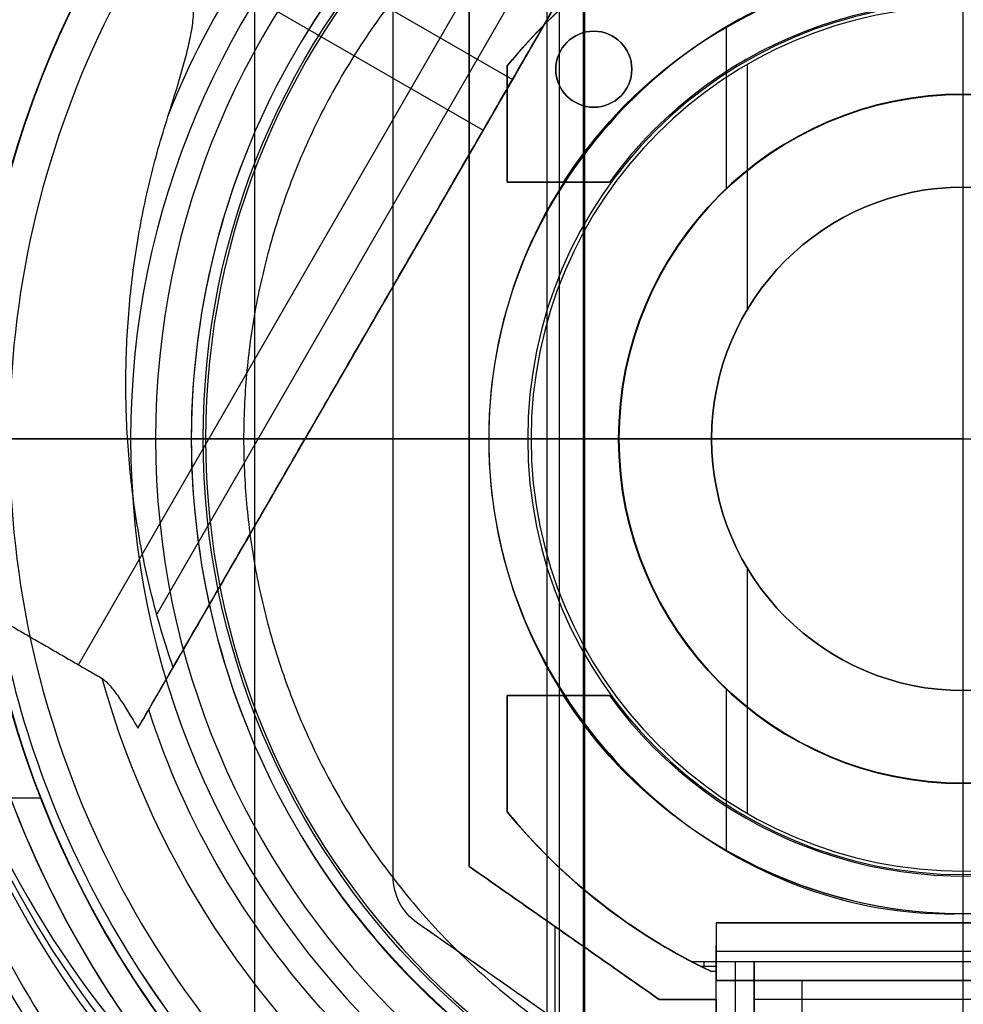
# Model space of a CAD drawing. Header units: millimetres. Extents: x 947 to 2267, y -3648 to -2328.
# Tile 6 of 14: x 1557 to 1607, y -3018 to -2966. Entities that reach past the tile are written whole.
import ezdxf

# ---------------------------------------------------------------- set-up
doc = ezdxf.new("R2010")
doc.units = ezdxf.units.MM

msp = doc.modelspace()

# ---------------------------------------------------------------- linework, layer by layer
at = {"color": 7, "true_color": 0xffffff}
for p, q in [((1569.769, -2923.576, 17.559), (1569.769, -3052.771, 17.559)), ((1602.376, -2936.294, 48.208), (1564.614, -3001.699, 30.772)), ((1599.718, -2936.603, 43.552), (1564.617, -2997.401, 27.344)), ((1560.495, -3000.056, 34.059), (1596.846, -2937.095, 50.844)), ((1585.155, -2950.226, 77.059), (1585.155, -3026.121, 77.059)), ((1585.803, -2953.561, 23.059), (1585.803, -3022.787, 23.059)), ((1587.064, -2953.533, 171.559), (1587.064, -3022.815, 171.559)), ((1587.127, -2953.642, 172.559), (1587.127, -3022.706, 172.559)), ((1563.277, -2957.684, 35.13), (1583.339, -2969.266, 35.13)), ((1562.686, -2960.896, 42.142), (1581.8, -2971.932, 42.142)), ((1577.064, -3011.194, 231.519), (1577.064, -2965.153, 231.519)), ((1581.064, -2965.674, 231.519), (1581.064, -3010.674, 231.519)), ((1594.576, -2966.543, 80.194), (1594.576, -2975.046, 80.194)), ((1583.064, -2974.674, 187.019), (1583.064, -2968.552, 187.019)), ((1585.619, -2968.728, 190.019), (1585.619, -2968.728, 184.019)), ((1589.619, -2968.728, 190.019), (1589.619, -2968.728, 184.019)), ((1595.691, -2968.475, 116.159), (1595.691, -2981.383, 116.159)), ((1583.473, -2969.034, 35.192), (1582.627, -2970.5, 42.523)), ((1583.064, -2971.613, 190.019), (1583.064, -2971.613, 184.019)), ((1586.572, -2974.674, 187.019), (1583.064, -2974.674, 187.019)), ((1585.753, -2974.674, 184.019), (1585.753, -2974.674, 190.019)), ((1532.473, -2988.174, 17.559), (1588.926, -2988.174, 17.559)), ((1564.558, -2988.174, 24.474), (1563.083, -2988.174, 29.015)), ((1563.246, -2988.174, 77.059), (1588.945, -2988.174, 77.059)), ((1566.436, -2988.174, 23.059), (1588.926, -2988.174, 23.059)), ((1567.064, -2988.174, 171.559), (1593.818, -2988.174, 171.559)), ((1567.19, -2988.174, 172.559), (1607.064, -2988.174, 172.559)), ((1577.064, -2988.174, 230.019), (1581.064, -2988.174, 230.019)), ((1577.064, -2988.174, 233.019), (1577.064, -2988.174, 230.019)), ((1581.064, -2988.174, 233.019), (1577.064, -2988.174, 233.019)), ((1581.064, -2988.174, 233.019), (1581.064, -2988.174, 230.019)), ((1582.087, -2988.174, 80.194), (1582.087, -2988.174, 114.115)), ((1582.087, -2988.174, 80.194), (1588.945, -2988.174, 80.194)), ((1584.318, -2988.174, 116.159), (1593.818, -2988.174, 116.159)), ((1588.926, -2988.174, 17.559), (1588.926, -2988.174, 23.059)), ((1588.945, -2988.174, 77.059), (1588.945, -2988.174, 80.194)), ((1593.818, -2988.174, 116.159), (1593.818, -2988.174, 171.559)), ((1607.064, -2988.174, 172.559), (1646.938, -2988.174, 172.559)), ((1595.691, -2994.964, 116.159), (1595.691, -3007.872, 116.159)), ((1594.576, -3001.301, 80.194), (1594.576, -3009.804, 80.194)), ((1586.572, -3001.674, 187.019), (1583.064, -3001.674, 187.019)), ((1583.064, -3007.795, 187.019), (1583.064, -3001.674, 187.019)), ((1585.753, -3001.674, 190.019), (1585.753, -3001.674, 184.019)), ((1583.064, -3004.735, 190.019), (1583.064, -3004.735, 184.019)), ((1556.923, -3007.065, 39.059), (1558.519, -3007.065, 39.059)), ((1591.064, -3017.674, 231.519), (1581.064, -3010.674, 231.519)), ((1594.064, -3024.656, 231.519), (1578.344, -3013.652, 231.519)), ((1585.564, -3013.824, 230.019), (1585.564, -3018.706, 230.019)), ((1620.064, -3013.63, 192.519), (1594.064, -3013.63, 192.519)), ((1586.064, -3014.174, 233.019), (1586.064, -3014.174, 230.019)), ((1594.064, -3020.458, 208.519), (1594.064, -3014.804, 208.519)), ((1620.064, -3015.152, 212.519), (1594.064, -3015.152, 212.519)), ((1593.409, -3015.674, 184.019), (1593.409, -3016.005, 187.823)), ((1595.064, -3015.674, 184.019), (1595.064, -3023.078, 221.935)), ((1594.064, -3015.935, 187.019), (1593.268, -3015.935, 187.019)), ((1620.064, -3016.674, 231.519), (1594.064, -3016.674, 231.519)), ((1598.564, -3016.674, 233.019), (1598.564, -3045.674, 233.019)), ((1594.064, -3017.674, 231.519), (1591.064, -3017.674, 231.519)), ((1592.564, -3017.674, 233.019), (1592.564, -3017.674, 230.019)), ((1618.064, -3017.674, 207.019), (1596.064, -3017.674, 207.019)), ((1596.064, -3017.674, 207.019), (1596.064, -3020.165, 207.019))]:
    msp.add_line(p, q, dxfattribs=at)
for centre, radius, start, end in [((1607.064, -2988.174, 17.559), 74.591, 90, 270), ((1607.064, -2988.174, 17.559), 74.591, 270, 90), ((1607.064, -2988.174, 61.309), 73.242, 90, 270), ((1607.064, -2988.174, 61.309), 73.242, 270, 90), ((1607.064, -2988.174, 60.99), 71.211, 90, 270), ((1607.064, -2988.174, 60.99), 71.211, 270, 90), ((1607.064, -2988.174, 18.434), 71.742, 112.5, 247.5), ((1607.064, -2988.174, 217.618), 65, 90, 270), ((1607.064, -2988.174, 217.618), 65, 270, 90), ((1607.064, -2988.174, 217.618), 64, 90, 270), ((1607.064, -2988.174, 217.618), 64, 270, 90), ((1607.064, -2988.174, 39.059), 53.582, 270, 90), ((1607.064, -2988.174, 37.555), 53.582, 270, 90), ((1607.064, -2988.174, 39.059), 52.091, 270, 90), ((1607.064, -2988.174, 49.559), 52.091, 270, 90), ((1607.064, -2988.174, 49.559), 52.091, 109.8895, 270), ((1607.064, -2988.174, 77.059), 43.818, 90, 270), ((1607.064, -2988.174, 77.059), 43.818, 270, 90), ((1607.064, -2988.174, 24.474), 42.506, 90, 270), ((1607.064, -2988.174, 24.474), 42.506, 270, 90), ((1607.064, -2988.174, 172.559), 39.874, 90, 270), ((1607.064, -2988.174, 172.559), 39.874, 270, 90), ((1607.064, -2988.174, 23.059), 40.628, 120, 150), ((1607.064, -2988.174, 40.622), 73.242, 154.03188, 247.25987), ((1607.064, -2988.174, 39.872), 70.942, 156.79882, 249.31133), ((1607.064, -2988.174, 187.019), 31, 116.4258, 140.732), ((1607.064, -2988.174, 184.019), 31, 117.4893, 140.732), ((1607.064, -2988.174, 80.194), 24.977, 90, 270), ((1607.064, -2988.174, 97.154), 24.977, 90, 270), ((1607.064, -2988.174, 80.194), 24.977, 270, 90), ((1607.064, -2988.174, 97.154), 24.977, 270, 90), ((1607.064, -2988.174, 116.167), 22.924, 90, 270), ((1607.064, -2988.174, 116.159), 22.746, 90, 270), ((1607.064, -2988.174, 184.019), 23, 3.7393, 144.0587), ((1607.064, -2988.174, 116.167), 22.924, 270, 90), ((1607.064, -2988.174, 116.159), 22.746, 270, 90), ((1587.619, -2968.728, 184.019), 2, 90, 270), ((1587.619, -2968.728, 184.019), 2, 270, 90), ((1607.064, -2988.174, 17.559), 18.138, 90, 270), ((1607.064, -2988.174, 20.309), 18.138, 90, 270), ((1607.064, -2988.174, 77.059), 18.119, 90, 270), ((1607.064, -2988.174, 78.627), 18.119, 90, 270), ((1607.064, -2988.174, 17.559), 18.138, 270, 90), ((1607.064, -2988.174, 20.309), 18.138, 270, 90), ((1607.064, -2988.174, 77.059), 18.119, 270, 90), ((1607.064, -2988.174, 78.627), 18.119, 270, 90), ((1607.064, -2988.174, 39.059), 53.582, 162.8505, 270), ((1607.064, -2988.174, 39.059), 52.091, 163.2248, 270), ((1607.064, -2988.174, 23.059), 40.628, 158.0939, 201.9061), ((1607.064, -2988.174, 116.159), 13.246, 90, 270), ((1607.064, -2988.174, 143.859), 13.246, 90, 270), ((1607.064, -2988.174, 116.159), 13.246, 270, 90), ((1607.064, -2988.174, 143.859), 13.246, 270, 90), ((1607.064, -2988.174, 37.555), 53.582, 170.1224, 270), ((1607.064, -2988.174, 184.019), 23, 215.9413, 356.2607), ((1607.064, -2988.174, 184.019), 31, 219.268, 242.5107), ((1607.064, -2988.174, 187.019), 31, 219.268, 243.5742), ((1607.064, -2988.174, 23.059), 40.628, 210, 240), ((1607.064, -2988.174, 34.059), 51.591, 210.3917, 230.2258)]:
    msp.add_arc(centre, radius, start, end, dxfattribs=at)
at = {"color": 7, "true_color": 0xffffff, "extrusion": (0, 0, -1)}
for centre, radius, start, end in [((-1607.064, -2988.174, -61.309), 70.942, 270, 90), ((-1607.064, -2988.174, -18.434), 70.942, 270, 90), ((-1607.064, -2988.174, -61.309), 70.942, 90, 270), ((-1607.064, -2988.174, -18.434), 70.942, 90, 270), ((-1607.064, -2988.174, -231.559), 65, 270, 90), ((-1607.064, -2988.174, -231.559), 65, 90, 270), ((-1607.064, -2988.174, -231.559), 64, 270, 90), ((-1607.064, -2988.174, -231.559), 64, 90, 270), ((-1607.064, -2988.174, -60.059), 52.091, 270, 90), ((-1607.064, -2988.174, -60.059), 52.091, 90, 270), ((-1607.064, -2988.174, -34.059), 47.035, 90, 270), ((-1607.064, -2988.174, -171.559), 40, 270, 90), ((-1607.064, -2988.174, -171.559), 40, 90, 270), ((-1607.064, -2988.174, -190.019), 25, 32.6836, 176.5602), ((-1587.619, -2968.728, -190.019), 2, 270, 90), ((-1587.619, -2968.728, -187.019), 2, 270, 90), ((-1587.619, -2968.728, -190.019), 2, 90, 270), ((-1587.619, -2968.728, -187.019), 2, 90, 270), ((-1607.064, -2988.174, -23.059), 18.138, 270, 90), ((-1607.064, -2988.174, -80.194), 18.119, 270, 90), ((-1607.064, -2988.174, -23.059), 18.138, 90, 270), ((-1607.064, -2988.174, -80.194), 18.119, 90, 270), ((-1607.064, -2988.174, -171.559), 13.246, 270, 90), ((-1607.064, -2988.174, -171.559), 13.246, 90, 270), ((-1607.064, -2988.174, -190.019), 25, 183.4398, 327.3164), ((-1607.064, -2988.174, -34.059), 47.035, 270, 344.453), ((-1580.064, -3011.194, -233.019), 3, 304.992, 0), ((-1580.064, -3011.194, -230.019), 3, 304.992, 0), ((-1580.064, -3011.194, -231.519), 3, 304.992, 0)]:
    msp.add_arc(centre, radius, start, end, dxfattribs=at)
at = {"color": 7, "true_color": 0xffffff, "extrusion": (-0.000864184, -0.224949, 0.97437)}
msp.add_arc((1616.187, -2896.093, 705.051), 53.78, 120.9456, 239.0544, dxfattribs=at)
at = {"color": 7, "true_color": 0xffffff, "extrusion": (0.000864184, 0.224949, -0.97437)}
for centre in [(-1616.187, -2896.093, -707.812), (-1616.187, -2896.093, -710.551)]:
    msp.add_arc(centre, 53.78, 300.9456, 59.0544, dxfattribs=at)
at = {"color": 7, "true_color": 0xffffff, "extrusion": (-3.78754e-08, 3.09653e-08, -1)}
msp.add_arc((-1607.064, -2988.174, -190.019), 31, 39.268, 64.6792, dxfattribs=at)
at = {"color": 7, "true_color": 0xffffff, "extrusion": (0, 1, 0)}
for centre, radius, start, end in [((-1563.589, 64.948, -2988.174), 12.116, 56.282, 88.3747), ((-1566.436, 25.013, -2988.174), 1.953, 270, 343.993), ((-1584.139, 114.115, -2988.174), 2.052, 0, 94.9912)]:
    msp.add_arc(centre, radius, start, end, dxfattribs=at)
at = {"color": 7, "true_color": 0xffffff, "extrusion": (-1.29642e-08, -1.0599e-08, -1)}
msp.add_arc((-1607.064, -2988.174, -190.019), 31, 295.3208, 320.732, dxfattribs=at)
at = {"color": 7, "true_color": 0xffffff}
for points, weights, knots in [([(1607.064, -2913.542, 17.261), (1532.432, -2913.542, 17.261), (1532.432, -2988.174, 17.261), (1532.432, -3062.806, 17.261), (1607.064, -3062.806, 17.261)], [1, 0.707106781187, 1, 0.707106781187, 1], [230.981899, 230.981899, 230.981899, 346.472848, 346.472848, 461.963797, 461.963797, 461.963797]), ([(1607.064, -3062.806, 17.261), (1681.696, -3062.806, 17.261), (1681.696, -2988.174, 17.261), (1681.696, -2913.542, 17.261), (1607.064, -2913.542, 17.261)], [1, 0.707106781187, 1, 0.707106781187, 1], [0, 0, 0, 115.490949, 115.490949, 230.981899, 230.981899, 230.981899]), ([(1602.105, -2915.099, 55.849), (1563.154, -2917.743, 50.824), (1543.634, -2951.553, 41.811), (1523.242, -2986.872, 32.395), (1542.528, -3022.808, 27.436)], [0.861638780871, 0.819142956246, 1, 0.812581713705, 0.865016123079], [-162.369697, -162.369697, -162.369697, -82.939938, -82.939938, 0, 0, 0]), ([(1541.116, -3020.039, 20.105), (1524.249, -2985.129, 25.138), (1543.634, -2951.553, 34.089), (1564.173, -2915.978, 43.572), (1605.239, -2914.954, 48.517)], [0.861164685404, 0.820167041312, 1, 0.811482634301, 0.865639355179], [-162.420204, -162.420204, -162.420204, -83.533367, -83.533367, 0, 0, 0]), ([(1607.064, -2916.729, 60.565), (1535.619, -2916.729, 60.565), (1535.619, -2988.174, 60.565), (1535.619, -3059.618, 60.565), (1607.064, -3059.618, 60.565)], [1, 0.707106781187, 1, 0.707106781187, 1], [222.862872, 222.862872, 222.862872, 334.294308, 334.294308, 445.725744, 445.725744, 445.725744]), ([(1607.064, -3059.618, 60.565), (1678.509, -3059.618, 60.565), (1678.509, -2988.174, 60.565), (1678.509, -2916.729, 60.565), (1607.064, -2916.729, 60.565)], [1, 0.707106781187, 1, 0.707106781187, 1], [0, 0, 0, 111.431436, 111.431436, 222.862872, 222.862872, 222.862872]), ([(1607.064, -2917.231, 48.273), (1566.105, -2917.231, 43.545), (1545.626, -2952.703, 34.089), (1525.71, -2987.198, 24.893), (1544.793, -3022.161, 20.105)], [0.868347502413, 0.807007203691, 1, 0.811314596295, 0.865736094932], [-164.264878, -164.264878, -164.264878, -80.998221, -80.998221, 0, 0, 0]), ([(1546.485, -3025.092, 27.436), (1524.582, -2989.152, 32.094), (1545.626, -2952.703, 41.811), (1565.692, -2917.948, 51.076), (1605.817, -2917.242, 55.849)], [0.871188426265, 0.802734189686, 1, 0.810165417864, 0.866408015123], [-167.14182, -167.14182, -167.14182, -81.6011, -81.6011, 0, 0, 0]), ([(1607.064, -2917.231, 27.627), (1648.023, -2917.231, 32.355), (1668.502, -2952.703, 41.811), (1688.568, -2987.457, 51.076), (1669.116, -3022.559, 55.849)], [0.868347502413, 0.807007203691, 1, 0.810165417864, 0.866408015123], [-164.867757, -164.867757, -164.867757, -81.6011, -81.6011, 0, 0, 0]), ([(1607.064, -2930.161, 183.326), (1549.051, -2930.161, 183.326), (1549.051, -2988.174, 183.326), (1549.051, -3046.187, 183.326), (1607.064, -3046.187, 183.326)], [0.894552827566, 0.632544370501, 0.894552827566, 0.632544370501, 0.894552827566], [0, 0, 0, 130, 130, 260, 260, 260]), ([(1607.064, -3046.187, 183.326), (1665.077, -3046.187, 183.326), (1665.077, -2988.174, 183.326), (1665.077, -2930.161, 183.326), (1607.064, -2930.161, 183.326)], [0.894552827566, 0.632544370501, 0.894552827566, 0.632544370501, 0.894552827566], [0, 0, 0, 130, 130, 260, 260, 260]), ([(1607.064, -2930.912, 183.989), (1549.802, -2930.912, 183.989), (1549.802, -2988.174, 183.989), (1549.802, -3045.436, 183.989), (1607.064, -3045.436, 183.989)], [0.895143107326, 0.632961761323, 0.895143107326, 0.632961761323, 0.895143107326], [0, 0, 0, 128, 128, 256, 256, 256]), ([(1607.064, -3045.436, 183.989), (1664.326, -3045.436, 183.989), (1664.326, -2988.174, 183.989), (1664.326, -2930.912, 183.989), (1607.064, -2930.912, 183.989)], [0.895143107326, 0.632961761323, 0.895143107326, 0.632961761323, 0.895143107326], [0, 0, 0, 128, 128, 256, 256, 256]), ([(1602.376, -2936.294, 51.642), (1575.463, -2938.726, 48.049), (1561.952, -2962.128, 41.811), (1558.932, -2967.358, 40.417), (1557.189, -2973.139, 39.059)], [0.859873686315, 0.823129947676, 1, 0.954182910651, 0.922700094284], [-67.380367, -67.380367, -67.380367, -12.386666, -12.386666, 0, 0, 0]), ([(1607.064, -2950.303, 4.276), (1569.193, -2950.303, 4.276), (1569.193, -2988.174, 4.276), (1569.193, -3026.045, 4.276), (1607.064, -3026.045, 4.276)], [0.989224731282, 0.699487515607, 0.989224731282, 0.699487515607, 0.989224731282], [0, 0, 0, 148.085002, 148.085002, 296.170004, 296.170004, 296.170004])]:
    msp.add_rational_spline(points, weights, degree=2, knots=knots, dxfattribs=at)
for points, degree in [([(1607.064, -2970.036, 17.559), (1607.064, -2913.583, 17.559)], 1), ([(1607.064, -2988.174), (1607.064, -2975.279, 0.137), (1607.064, -2950.054, 2.983), (1607.064, -2925.959, 10.971), (1607.064, -2914.194, 16.251)], 3), ([(1607.064, -2914.931, 19.934), (1597.438, -2914.835, 19.934), (1578.324, -2918.79, 19.934), (1553.92, -2935.023, 19.934), (1537.637, -2959.418, 19.934), (1531.914, -2988.174, 19.934), (1537.637, -3016.929, 19.934), (1553.92, -3041.324, 19.934), (1578.324, -3057.558, 19.934), (1597.438, -3061.513, 19.934), (1607.064, -3061.416, 19.934)], 3), ([(1607.064, -3061.416, 19.934), (1616.69, -3061.513, 19.934), (1635.804, -3057.558, 19.934), (1660.208, -3041.324, 19.934), (1676.491, -3016.929, 19.934), (1682.214, -2988.174, 19.934), (1676.491, -2959.418, 19.934), (1660.208, -2935.023, 19.934), (1635.804, -2918.79, 19.934), (1616.69, -2914.835, 19.934), (1607.064, -2914.931, 19.934)], 3), ([(1578.753, -2919.825, 16.251), (1569.818, -2923.557, 16.251), (1553.385, -2934.488, 16.251), (1536.938, -2959.129, 16.251), (1531.158, -2988.174, 16.251), (1536.938, -3017.219, 16.251), (1553.385, -3041.859, 16.251), (1569.818, -3052.791, 16.251), (1578.753, -3056.522, 16.251)], 3), ([(1579.609, -2921.892, 18.434), (1570.945, -2925.511, 18.434), (1555.009, -2936.112, 18.434), (1539.058, -2960.007, 18.434), (1533.453, -2988.174, 18.434), (1539.058, -3016.34, 18.434), (1555.009, -3040.236, 18.434), (1570.945, -3050.837, 18.434), (1579.609, -3054.455, 18.434)], 3), ([(1607.064, -2923.174, 203.676), (1598.521, -2923.088, 203.676), (1581.558, -2926.598, 203.676), (1559.901, -2941.005, 203.676), (1545.45, -2962.654, 203.676), (1540.371, -2988.174, 203.676), (1545.45, -3013.693, 203.676), (1559.901, -3035.343, 203.676), (1581.558, -3049.75, 203.676), (1598.521, -3053.259, 203.676), (1607.064, -3053.174, 203.676)], 3), ([(1607.064, -3053.174, 203.676), (1615.607, -3053.259, 203.676), (1632.57, -3049.75, 203.676), (1654.227, -3035.343, 203.676), (1668.678, -3013.693, 203.676), (1673.757, -2988.174, 203.676), (1668.678, -2962.654, 203.676), (1654.227, -2941.005, 203.676), (1632.57, -2926.598, 203.676), (1615.607, -2923.088, 203.676), (1607.064, -2923.174, 203.676)], 3), ([(1607.064, -2924.174, 203.676), (1598.653, -2924.09, 203.676), (1581.951, -2927.545, 203.676), (1560.627, -2941.73, 203.676), (1546.398, -2963.047, 203.676), (1541.397, -2988.174, 203.676), (1546.398, -3013.301, 203.676), (1560.627, -3034.617, 203.676), (1581.951, -3048.802, 203.676), (1598.653, -3052.258, 203.676), (1607.064, -3052.174, 203.676)], 3), ([(1607.064, -3052.174, 203.676), (1615.475, -3052.258, 203.676), (1632.177, -3048.802, 203.676), (1653.501, -3034.617, 203.676), (1667.73, -3013.301, 203.676), (1672.731, -2988.174, 203.676), (1667.73, -2963.047, 203.676), (1653.501, -2941.73, 203.676), (1632.177, -2927.545, 203.676), (1615.475, -2924.09, 203.676), (1607.064, -2924.174, 203.676)], 3), ([(1607.064, -3041.756, 36.051), (1615.134, -3041.873, 36.051), (1631.08, -3038.043, 36.051), (1650.393, -3022.737, 36.051), (1661.084, -3000.499, 36.051), (1661.084, -2975.849, 36.051), (1650.393, -2953.611, 36.051), (1631.08, -2938.305, 36.051), (1615.134, -2934.475, 36.051), (1607.064, -2934.592, 36.051)], 3), ([(1563.63, -3003.403, 33.752), (1602.376, -2936.294, 51.642)], 1), ([(1602.376, -2936.294, 43.92), (1565.479, -3000.201, 26.884)], 1), ([(1607.064, -2937.969, 75.023), (1599.502, -2937.859, 75.023), (1584.562, -2941.448, 75.023), (1566.466, -2955.789, 75.023), (1556.448, -2976.625, 75.023), (1556.448, -2999.722, 75.023), (1566.466, -3020.558, 75.023), (1584.562, -3034.9, 75.023), (1599.502, -3038.488, 75.023), (1607.064, -3038.378, 75.023)], 3), ([(1607.064, -3038.378, 75.023), (1614.626, -3038.488, 75.023), (1629.566, -3034.9, 75.023), (1647.662, -3020.558, 75.023), (1657.679, -2999.722, 75.023), (1657.679, -2976.625, 75.023), (1647.662, -2955.789, 75.023), (1629.566, -2941.448, 75.023), (1614.626, -2937.859, 75.023), (1607.064, -2937.969, 75.023)], 3), ([(1607.064, -2943.012, 32.648), (1615.044, -2942.835, 32.648), (1630.653, -2947.316, 32.648), (1648.017, -2964.517, 32.648), (1654.33, -2988.174, 32.648), (1648.017, -3011.831, 32.648), (1630.653, -3029.032, 32.648), (1615.044, -3033.513, 32.648), (1607.064, -3033.336, 32.648)], 3), ([(1565.208, -2971.213, 32.648), (1567.384, -2965.63, 32.648), (1574.141, -2955.587, 32.648), (1589.227, -2945.423, 32.648), (1601.072, -2942.932, 32.648), (1607.064, -2943.012, 32.648)], 3), ([(1607.064, -2970.055, 77.059), (1607.064, -2944.356, 77.059)], 1), ([(1607.064, -2970.036, 23.059), (1607.064, -2947.545, 23.059)], 1), ([(1607.064, -2974.928, 171.559), (1607.064, -2948.174, 171.559)], 1), ([(1607.064, -3028.048, 172.559), (1607.064, -2948.299, 172.559)], 1), ([(1586.75, -2952.989, 23.059), (1580.636, -2956.575, 23.059), (1570.222, -2966.892, 23.059), (1564.542, -2988.174, 23.059), (1570.222, -3009.456, 23.059), (1580.636, -3019.772, 23.059), (1586.75, -3023.359, 23.059)], 3), ([(1607.064, -2963.197, 114.115), (1601.698, -2963.012, 114.115), (1591.448, -2966.681, 114.115), (1581.682, -2979.902, 114.115), (1581.682, -2996.446, 114.115), (1591.448, -3009.667, 114.115), (1601.698, -3013.335, 114.115), (1607.064, -3013.151, 114.115)], 3), ([(1607.064, -3013.151, 114.115), (1612.43, -3013.335, 114.115), (1622.68, -3009.667, 114.115), (1632.446, -2996.446, 114.115), (1632.446, -2979.902, 114.115), (1622.68, -2966.681, 114.115), (1612.43, -2963.012, 114.115), (1607.064, -2963.197, 114.115)], 3), ([(1607.064, -2970.055, 80.194), (1607.064, -2963.197, 80.194)], 1), ([(1577.064, -3011.194, 230.019), (1577.064, -2965.153, 230.019)], 1), ([(1577.064, -3011.194, 233.019), (1577.064, -2965.153, 233.019)], 1), ([(1581.064, -3010.674, 230.019), (1581.064, -2965.674, 230.019)], 1), ([(1581.064, -2965.674, 233.019), (1581.064, -3010.674, 233.019)], 1), ([(1607.064, -2974.928, 116.159), (1607.064, -2965.428, 116.159)], 1), ([(1587.619, -2966.728, 184.019), (1587.619, -2966.728, 190.019)], 1), ([(1583.064, -2968.552, 184.019), (1583.064, -2968.552, 190.019)], 1), ([(1583.064, -2968.552, 184.019), (1583.064, -2974.674, 184.019)], 1), ([(1583.064, -2974.674, 190.019), (1583.064, -2968.552, 190.019)], 1), ([(1607.064, -2970.036, 23.059), (1607.064, -2970.036, 17.559)], 1), ([(1607.064, -2970.055, 80.194), (1607.064, -2970.055, 77.059)], 1), ([(1587.619, -2970.728, 190.019), (1587.619, -2970.728, 184.019)], 1), ([(1583.064, -2974.674, 184.019), (1583.064, -2974.674, 190.019)], 1), ([(1583.064, -2974.674, 184.019), (1588.443, -2974.674, 184.019)], 1), ([(1586.022, -2974.674, 190.019), (1583.064, -2974.674, 190.019)], 1), ([(1607.064, -2974.928, 171.559), (1607.064, -2974.928, 116.159)], 1), ([(1553.523, -2986.072, 36.051), (1553.264, -2991.829, 36.051), (1554.728, -3003.38, 36.051), (1562.214, -3019.171, 36.051), (1574.332, -3031.774, 36.051), (1589.816, -3039.873, 36.051), (1601.301, -3041.789, 36.051), (1607.064, -3041.756, 36.051)], 3), ([(1607.064, -3062.154, 16.251), (1607.064, -3050.388, 10.971), (1607.064, -3026.293, 2.983), (1607.064, -3001.069, 0.137), (1607.064, -2988.174)], 3), ([(1556.354, -2997.665, 34.059), (1561.75, -3000.78, 34.059)], 1), ([(1556.354, -2997.665, 34.059), (1557.4, -3003.511, 34.059), (1561.681, -3014.784, 34.059), (1573.39, -3028.634, 34.059), (1589.106, -3037.631, 34.059), (1601.038, -3039.793, 34.059), (1607.064, -3039.765, 34.059)], 3), ([(1607.064, -3028.174, 171.559), (1607.064, -3001.42, 171.559)], 1), ([(1607.064, -3001.42, 116.159), (1607.064, -3001.42, 171.559)], 1), ([(1607.064, -3010.92, 116.159), (1607.064, -3001.42, 116.159)], 1), ([(1588.443, -3001.674, 184.019), (1583.064, -3001.674, 184.019)], 1), ([(1583.064, -3001.674, 184.019), (1583.064, -3001.674, 190.019)], 1), ([(1583.064, -3001.674, 190.019), (1586.022, -3001.674, 190.019)], 1), ([(1583.064, -3001.674, 184.019), (1583.064, -3007.795, 184.019)], 1), ([(1583.064, -3007.795, 190.019), (1583.064, -3001.674, 190.019)], 1), ([(1607.064, -3033.336, 32.648), (1600.738, -3033.433, 32.648), (1588.263, -3030.649, 32.648), (1572.68, -3019.404, 32.648), (1566.106, -3008.444, 32.648), (1564.204, -3002.409, 32.648)], 3), ([(1607.064, -3013.151, 80.194), (1607.064, -3006.293, 80.194)], 1), ([(1607.064, -3006.293, 77.059), (1607.064, -3006.293, 80.194)], 1), ([(1607.064, -3031.992, 77.059), (1607.064, -3006.293, 77.059)], 1), ([(1607.064, -3028.802, 23.059), (1607.064, -3006.312, 23.059)], 1), ([(1607.064, -3006.312, 17.559), (1607.064, -3006.312, 23.059)], 1), ([(1607.064, -3062.765, 17.559), (1607.064, -3006.312, 17.559)], 1), ([(1583.064, -3007.795, 184.019), (1583.064, -3007.795, 190.019)], 1), ([(1581.064, -3010.674, 233.019), (1581.064, -3010.674, 230.019)], 1), ([(1591.064, -3017.674, 230.019), (1581.064, -3010.674, 230.019)], 1), ([(1581.064, -3010.674, 233.019), (1591.064, -3017.674, 233.019)], 1), ([(1577.064, -3011.194, 233.019), (1577.064, -3011.194, 230.019)], 1), ([(1607.064, -3013.151, 80.194), (1607.064, -3013.151, 114.115)], 1), ([(1594.064, -3024.656, 233.019), (1578.344, -3013.652, 233.019)], 1), ([(1578.344, -3013.652, 233.019), (1578.344, -3013.652, 230.019)], 1), ([(1594.064, -3024.656, 230.019), (1578.344, -3013.652, 230.019)], 1), ([(1620.064, -3013.63, 190.019), (1594.064, -3013.63, 190.019)], 1), ([(1594.064, -3013.63, 190.019), (1594.064, -3013.63, 195.019)], 1), ([(1594.064, -3013.63, 195.019), (1620.064, -3013.63, 195.019)], 1), ([(1594.064, -3013.63, 195.019), (1594.064, -3016.674, 230.019)], 1), ([(1594.064, -3013.63, 190.019), (1594.064, -3016.196, 190.019)], 1), ([(1592.755, -3015.674, 184.019), (1592.928, -3015.764, 185.057), (1593.277, -3015.941, 187.095), (1593.629, -3016.112, 189.057), (1593.806, -3016.196, 190.019)], 3), ([(1592.755, -3015.674, 184.019), (1594.064, -3015.674, 184.019)], 1), ([(1594.064, -3015.674, 184.019), (1594.064, -3016.196, 190.019)], 1), ([(1594.064, -3023.078, 221.935), (1594.064, -3015.674, 184.019)], 1), ([(1594.064, -3015.674, 184.019), (1596.064, -3015.674, 184.019)], 1), ([(1596.064, -3015.674, 184.019), (1596.064, -3023.078, 221.935)], 1), ([(1596.064, -3019.674, 230.019), (1596.064, -3015.674, 184.019)], 1), ([(1596.064, -3015.674, 184.019), (1618.064, -3015.674, 184.019)], 1), ([(1594.064, -3016.196, 190.019), (1593.806, -3016.196, 190.019)], 1), ([(1594.064, -3016.674, 230.019), (1620.064, -3016.674, 230.019)], 1), ([(1594.064, -3016.674, 230.019), (1594.064, -3016.674, 233.019)], 1), ([(1594.064, -3016.674, 233.019), (1620.064, -3016.674, 233.019)], 1), ([(1594.064, -3017.674, 233.019), (1594.064, -3016.674, 233.019)], 1), ([(1591.064, -3017.674, 233.019), (1591.064, -3017.674, 230.019)], 1), ([(1594.064, -3017.674, 230.019), (1591.064, -3017.674, 230.019)], 1), ([(1591.064, -3017.674, 233.019), (1594.064, -3017.674, 233.019)], 1), ([(1594.064, -3017.674, 233.019), (1594.064, -3017.674, 230.019)], 1), ([(1594.064, -3017.674, 230.019), (1594.064, -3024.656, 230.019)], 1)]:
    msp.add_open_spline(points, degree=degree, dxfattribs=at)
for points, knots in [([(1565.208, -2971.213, 32.648), (1565.338, -2970.81, 32.744), (1565.467, -2970.403, 32.84), (1565.798, -2969.33, 33.093), (1565.996, -2968.664, 33.249), (1566.249, -2967.679, 33.475), (1566.327, -2967.353, 33.549), (1566.457, -2966.707, 33.693), (1566.51, -2966.387, 33.763), (1566.551, -2965.909, 33.864), (1566.56, -2965.734, 33.9), (1566.544, -2965.387, 33.967), (1566.521, -2965.215, 33.999), (1566.453, -2965.027, 34.029), (1566.436, -2964.988, 34.034), (1566.397, -2964.914, 34.045), (1566.374, -2964.879, 34.049), (1566.331, -2964.826, 34.055), (1566.309, -2964.802, 34.057), (1566.279, -2964.776, 34.059), (1566.273, -2964.771, 34.059), (1566.268, -2964.766, 34.059)], [-6.852821, -6.852821, -6.852821, -6.852821, -5.577224, -5.577224, -3.490452, -3.490452, -2.447066, -2.447066, -1.40368, -1.40368, -0.88351, -0.88351, -0.36334, -0.36334, -0.239778, -0.239778, -0.116216, -0.116216, -0.021907, -0.021907, 0, 0, 0, 0]), ([(1588.443, -2974.674, 184.019), (1588.403, -2974.674, 184.061), (1588.364, -2974.674, 184.105), (1588.11, -2974.674, 184.389), (1587.902, -2974.674, 184.646), (1587.515, -2974.674, 185.181), (1587.336, -2974.674, 185.458), (1587.015, -2974.674, 186.019), (1586.873, -2974.674, 186.302), (1586.639, -2974.674, 186.834), (1586.534, -2974.674, 187.106), (1586.35, -2974.674, 187.671), (1586.271, -2974.674, 187.965), (1586.144, -2974.674, 188.558), (1586.097, -2974.674, 188.858), (1586.036, -2974.674, 189.449), (1586.022, -2974.674, 189.74), (1586.022, -2974.674, 190.019)], [0, 0, 0, 0, 0.174847, 0.174847, 1.140954, 1.140954, 2.107062, 2.107062, 3.073169, 3.073169, 3.961686, 3.961686, 4.850202, 4.850202, 5.738718, 5.738718, 6.627234, 6.627234, 6.627234, 6.627234]), ([(1561.75, -3000.78, 34.059), (1561.8, -3000.816, 34.058), (1561.848, -3000.855, 34.056), (1561.97, -3000.964, 34.048), (1562.042, -3001.038, 34.042), (1562.25, -3001.268, 34.02), (1562.378, -3001.434, 34.001), (1562.644, -3001.8, 33.959), (1562.793, -3002.023, 33.931), (1563.085, -3002.483, 33.873), (1563.229, -3002.72, 33.842), (1563.459, -3003.107, 33.791), (1563.545, -3003.254, 33.772), (1563.63, -3003.403, 33.752)], [-3.259764, -3.259764, -3.259764, -3.259764, -3.070126, -3.070126, -2.768422, -2.768422, -2.165013, -2.165013, -1.333587, -1.333587, -0.502161, -0.502161, 0, 0, 0, 0]), ([(1586.022, -3001.674, 190.019), (1586.022, -3001.674, 189.74), (1586.036, -3001.674, 189.449), (1586.097, -3001.674, 188.858), (1586.144, -3001.674, 188.558), (1586.271, -3001.674, 187.965), (1586.35, -3001.674, 187.671), (1586.534, -3001.674, 187.106), (1586.639, -3001.674, 186.834), (1586.873, -3001.674, 186.302), (1587.015, -3001.674, 186.019), (1587.336, -3001.674, 185.458), (1587.515, -3001.674, 185.181), (1587.902, -3001.674, 184.646), (1588.11, -3001.674, 184.389), (1588.364, -3001.674, 184.105), (1588.403, -3001.674, 184.061), (1588.443, -3001.674, 184.019)], [0, 0, 0, 0, 0.888516, 0.888516, 1.777032, 1.777032, 2.665549, 2.665549, 3.554065, 3.554065, 4.520172, 4.520172, 5.48628, 5.48628, 6.452388, 6.452388, 6.627234, 6.627234, 6.627234, 6.627234]), ([(1563.63, -3003.403, 33.752), (1563.659, -3003.354, 33.726), (1563.686, -3003.306, 33.697), (1563.79, -3003.127, 33.583), (1563.862, -3003.003, 33.484), (1563.974, -3002.808, 33.296), (1564.026, -3002.717, 33.192), (1564.118, -3002.558, 32.965), (1564.158, -3002.489, 32.841), (1564.193, -3002.428, 32.697), (1564.199, -3002.418, 32.673), (1564.204, -3002.409, 32.648)], [-1.629219, -1.629219, -1.629219, -1.629219, -1.44637, -1.44637, -0.939593, -0.939593, -0.511442, -0.511442, -0.08329, -0.08329, 0, 0, 0, 0]), ([(1607.064, -3013.151, 114.115), (1607.064, -3013.151, 114.148), (1607.064, -3013.15, 114.18), (1607.064, -3013.148, 114.213), (1607.064, -3013.145, 114.272), (1607.064, -3013.14, 114.33), (1607.064, -3013.133, 114.387), (1607.064, -3013.125, 114.446), (1607.064, -3013.114, 114.503), (1607.064, -3013.102, 114.559), (1607.064, -3013.089, 114.616), (1607.064, -3013.074, 114.672), (1607.064, -3013.057, 114.726), (1607.064, -3013.04, 114.783), (1607.064, -3013.02, 114.838), (1607.064, -3012.998, 114.891), (1607.064, -3012.976, 114.946), (1607.064, -3012.951, 114.999), (1607.064, -3012.925, 115.05), (1607.064, -3012.898, 115.102), (1607.064, -3012.87, 115.153), (1607.064, -3012.839, 115.202), (1607.064, -3012.808, 115.252), (1607.064, -3012.775, 115.3), (1607.064, -3012.74, 115.346), (1607.064, -3012.705, 115.394), (1607.064, -3012.667, 115.439), (1607.064, -3012.629, 115.482), (1607.064, -3012.586, 115.53), (1607.064, -3012.542, 115.575), (1607.064, -3012.497, 115.617), (1607.064, -3012.49, 115.624), (1607.064, -3012.483, 115.63), (1607.064, -3012.476, 115.636), (1607.064, -3012.468, 115.643), (1607.064, -3012.461, 115.65), (1607.064, -3012.453, 115.656), (1607.064, -3012.439, 115.669), (1607.064, -3012.424, 115.682), (1607.064, -3012.409, 115.694), (1607.064, -3012.363, 115.732), (1607.064, -3012.315, 115.769), (1607.064, -3012.265, 115.803), (1607.064, -3012.217, 115.837), (1607.064, -3012.166, 115.869), (1607.064, -3012.114, 115.898), (1607.064, -3012.063, 115.927), (1607.064, -3012.01, 115.955), (1607.064, -3011.955, 115.98), (1607.064, -3011.902, 116.004), (1607.064, -3011.847, 116.027), (1607.064, -3011.79, 116.047), (1607.064, -3011.735, 116.067), (1607.064, -3011.678, 116.084), (1607.064, -3011.62, 116.1), (1607.064, -3011.564, 116.114), (1607.064, -3011.507, 116.127), (1607.064, -3011.449, 116.137), (1607.064, -3011.392, 116.147), (1607.064, -3011.334, 116.155), (1607.064, -3011.274, 116.16), (1607.064, -3011.216, 116.165), (1607.064, -3011.157, 116.167), (1607.064, -3011.097, 116.167), (1607.064, -3011.039, 116.167), (1607.064, -3010.98, 116.165), (1607.064, -3010.92, 116.159)], [0, 0, 0, 0, 0.097689, 0.097689, 0.097689, 0.272563, 0.272563, 0.272563, 0.447603, 0.447603, 0.447603, 0.620891, 0.620891, 0.620891, 0.795921, 0.795921, 0.795921, 0.97057, 0.97057, 0.97057, 1.145275, 1.145275, 1.145275, 1.320513, 1.320513, 1.320513, 1.496769, 1.496769, 1.496769, 1.685539, 1.685539, 1.685539, 1.713676, 1.713676, 1.713676, 1.743622, 1.743622, 1.743622, 1.802299, 1.802299, 1.802299, 1.982454, 1.982454, 1.982454, 2.161588, 2.161588, 2.161588, 2.339999, 2.339999, 2.339999, 2.518083, 2.518083, 2.518083, 2.696256, 2.696256, 2.696256, 2.871743, 2.871743, 2.871743, 3.047777, 3.047777, 3.047777, 3.224642, 3.224642, 3.224642, 3.402566, 3.402566, 3.402566, 3.402566])]:
    msp.add_open_spline(points, degree=3, knots=knots, dxfattribs=at)
for points, weights in [([(1565.479, -3000.201, 26.884), (1560.521, -2985.764, 29.198), (1565.208, -2971.213, 32.648)], [0.854612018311, 0.844700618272, 0.927584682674]), ([(1607.064, -2988.174), (1568.361, -2988.174, 0.326), (1533.084, -2988.174, 16.251)], [1, 0.978469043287, 0.999960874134]), ([(1567.064, -2988.174, 171.559), (1542.064, -2988.174, 177.887), (1542.064, -2988.174, 203.676)], [1, 0.789105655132, 1]), ([(1567.19, -2988.174, 172.559), (1543.064, -2988.174, 178.765), (1543.064, -2988.174, 203.676)], [1, 0.790286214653, 1]), ([(1607.064, -2988.174), (1645.767, -2988.174, 0.326), (1681.044, -2988.174, 16.251)], [1, 0.978469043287, 0.999960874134]), ([(1564.204, -3002.409, 32.648), (1564.855, -3001.281, 29.653), (1565.479, -3000.201, 26.884)], [1.00347696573, 1.00289497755, 1.00148023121])]:
    msp.add_rational_spline(points, weights, degree=2, dxfattribs=at)

doc.saveas('drawing.dxf')
